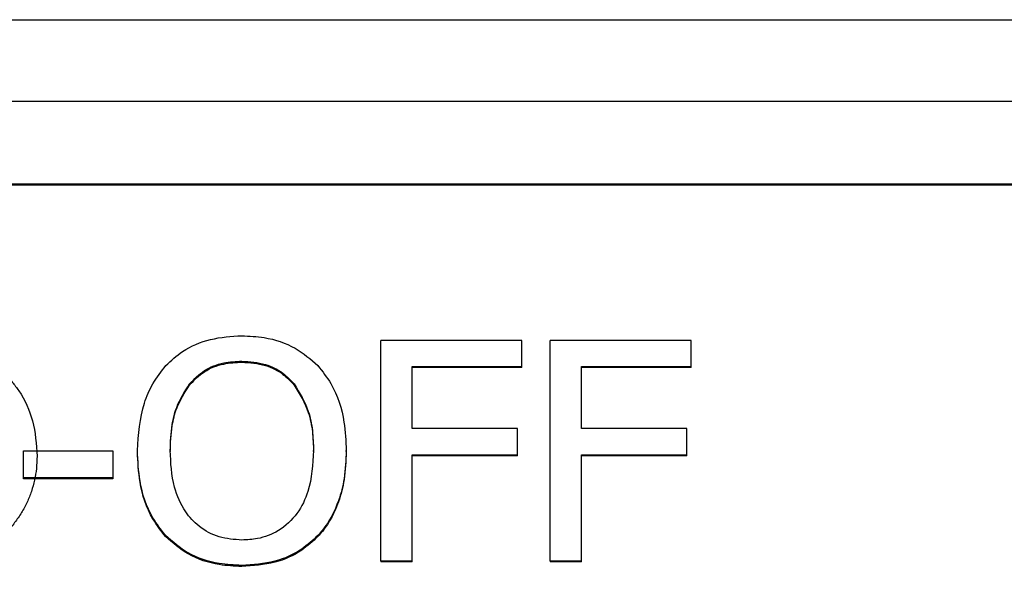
# Model space of a CAD drawing. Header units: inches. Extents: x 0.6 to 16.3, y 0.2 to 11.5.
# Tile 19 of 34: x 5.266 to 5.489, y 7.381 to 7.506. Entities that reach past the tile are written whole.
import ezdxf

# ---------------------------------------------------------------- set-up
doc = ezdxf.new("R2010")
doc.units = ezdxf.units.IN
doc.header["$MEASUREMENT"] = 0

msp = doc.modelspace()

# ---------------------------------------------------------------- linework, layer by layer
at = {"color": 7, "linetype": 'Continuous', "lineweight": 25}
for p, q in [((4.08496, 7.50631), (5.71163, 7.50631)), ((4.08496, 7.48788), (5.71163, 7.48788)), ((4.10496, 7.46921), (5.69163, 7.46921)), ((4.10496, 7.46897), (5.69163, 7.46897)), ((5.34797, 7.38406), (5.34797, 7.43385)), ((5.37986, 7.43385), (5.34797, 7.43385)), ((5.37986, 7.42796), (5.37986, 7.43385)), ((5.38622, 7.38406), (5.38622, 7.43385)), ((5.41811, 7.43385), (5.38622, 7.43385)), ((5.41811, 7.42796), (5.41811, 7.43385)), ((5.31663, 7.42917), (5.31663, 7.42893)), ((5.35506, 7.42796), (5.37986, 7.42796)), ((5.35506, 7.41392), (5.35506, 7.42796)), ((5.37986, 7.42772), (5.35506, 7.42772)), ((5.37986, 7.42772), (5.37986, 7.42796)), ((5.39331, 7.42796), (5.41811, 7.42796)), ((5.39331, 7.41392), (5.39331, 7.42796)), ((5.41811, 7.42772), (5.39331, 7.42772)), ((5.41811, 7.42772), (5.41811, 7.42796)), ((5.30479, 7.424), (5.30479, 7.42376)), ((5.32843, 7.424), (5.32843, 7.42376)), ((5.37883, 7.41392), (5.35506, 7.41392)), ((5.37883, 7.40802), (5.37883, 7.41392)), ((5.41708, 7.41392), (5.39331, 7.41392)), ((5.41708, 7.40802), (5.41708, 7.41392)), ((5.26728, 7.40282), (5.26728, 7.40887)), ((5.26728, 7.40887), (5.28746, 7.40887)), ((5.28746, 7.40887), (5.28746, 7.40282)), ((5.29304, 7.40871), (5.29304, 7.40895)), ((5.30043, 7.40895), (5.30043, 7.40871)), ((5.3328, 7.40871), (5.3328, 7.40895)), ((5.34019, 7.40871), (5.34019, 7.40895)), ((5.35506, 7.40802), (5.37883, 7.40802)), ((5.35506, 7.38406), (5.35506, 7.40802)), ((5.37883, 7.40779), (5.35506, 7.40779)), ((5.37883, 7.40779), (5.37883, 7.40802)), ((5.39331, 7.40802), (5.41708, 7.40802)), ((5.39331, 7.38406), (5.39331, 7.40802)), ((5.41708, 7.40779), (5.39331, 7.40779)), ((5.41708, 7.40779), (5.41708, 7.40802)), ((5.28746, 7.40282), (5.26728, 7.40282)), ((5.26728, 7.40258), (5.26728, 7.40282)), ((5.28746, 7.40258), (5.26728, 7.40258)), ((5.28746, 7.40282), (5.28746, 7.40258)), ((5.29939, 7.38955), (5.29939, 7.38979)), ((5.33379, 7.38955), (5.33379, 7.38979)), ((5.31659, 7.38277), (5.31659, 7.38301)), ((5.34797, 7.38406), (5.35506, 7.38406)), ((5.34797, 7.38406), (5.34797, 7.38382)), ((5.35506, 7.38382), (5.34797, 7.38382)), ((5.35506, 7.38382), (5.35506, 7.38406)), ((5.38622, 7.38406), (5.39331, 7.38406)), ((5.38622, 7.38406), (5.38622, 7.38382)), ((5.39331, 7.38382), (5.38622, 7.38382)), ((5.39331, 7.38382), (5.39331, 7.38406))]:
    msp.add_line(p, q, dxfattribs=at)
for points, knots in [([(5.29943, 7.42816), (5.30064, 7.42927), (5.3035, 7.43191), (5.30951, 7.43445), (5.31422, 7.43475), (5.31659, 7.4349)], [0, 0, 0, 0, 0.264089, 0.628576, 1, 1, 1, 1]), ([(5.31659, 7.4349), (5.31829, 7.43482), (5.32247, 7.43463), (5.3287, 7.43257), (5.33217, 7.42957), (5.33379, 7.42816)], [0, 0, 0, 0, 0.265818, 0.65509, 1, 1, 1, 1]), ([(5.25906, 7.42952), (5.25978, 7.42901), (5.26119, 7.42801), (5.26309, 7.42629), (5.26479, 7.42446), (5.26728, 7.42113), (5.26986, 7.41555), (5.27018, 7.41038), (5.27035, 7.40767)], [0, 0, 0, 0, 0.099762, 0.197019, 0.292651, 0.387587, 0.679397, 1, 1, 1, 1]), ([(5.30479, 7.424), (5.30585, 7.42509), (5.30797, 7.42728), (5.3123, 7.42895), (5.31525, 7.4291), (5.31663, 7.42917)], [0, 0, 0, 0, 0.346115, 0.694283, 1, 1, 1, 1]), ([(5.31663, 7.42917), (5.31843, 7.42903), (5.32173, 7.42879), (5.32584, 7.42676), (5.32763, 7.42485), (5.32843, 7.424)], [0, 0, 0, 0, 0.397274, 0.731601, 1, 1, 1, 1]), ([(5.29304, 7.40895), (5.29328, 7.41259), (5.29362, 7.41781), (5.29638, 7.42422), (5.2984, 7.42683), (5.29943, 7.42816)], [0, 0, 0, 0, 0.529171, 0.760302, 1, 1, 1, 1]), ([(5.30479, 7.42376), (5.30585, 7.42486), (5.30797, 7.42704), (5.3123, 7.42871), (5.31525, 7.42886), (5.31663, 7.42893)], [0, 0, 0, 0, 0.346115, 0.694283, 1, 1, 1, 1]), ([(5.31663, 7.42893), (5.31843, 7.4288), (5.32173, 7.42855), (5.32584, 7.42652), (5.32763, 7.42461), (5.32843, 7.42376)], [0, 0, 0, 0, 0.397274, 0.731601, 1, 1, 1, 1]), ([(5.33379, 7.42816), (5.33482, 7.42683), (5.33777, 7.42304), (5.33987, 7.41629), (5.3401, 7.4111), (5.34019, 7.40895)], [0, 0, 0, 0, 0.239033, 0.684846, 1, 1, 1, 1]), ([(5.30043, 7.40895), (5.30051, 7.4109), (5.30065, 7.4142), (5.30187, 7.41941), (5.3037, 7.42229), (5.30479, 7.424)], [0, 0, 0, 0, 0.36983, 0.625383, 1, 1, 1, 1]), ([(5.30043, 7.40871), (5.30051, 7.41066), (5.30065, 7.41396), (5.30187, 7.41917), (5.3037, 7.42205), (5.30479, 7.42376)], [0, 0, 0, 0, 0.3698303, 0.6253826, 1, 1, 1, 1]), ([(5.32843, 7.424), (5.32966, 7.42199), (5.33167, 7.41869), (5.33265, 7.41343), (5.33275, 7.41046), (5.3328, 7.40895)], [0, 0, 0, 0, 0.434799, 0.714382, 1, 1, 1, 1]), ([(5.32843, 7.42376), (5.32966, 7.42175), (5.33167, 7.41845), (5.33265, 7.41319), (5.33275, 7.41022), (5.3328, 7.40871)], [0, 0, 0, 0, 0.434799, 0.714382, 1, 1, 1, 1]), ([(5.27035, 7.40767), (5.27033, 7.40675), (5.27027, 7.40495), (5.26984, 7.40229), (5.26914, 7.39972), (5.26815, 7.39726), (5.26688, 7.39489), (5.26532, 7.39263), (5.26306, 7.38997), (5.26001, 7.38712), (5.25601, 7.38442), (5.25165, 7.38237), (5.24852, 7.38161), (5.24695, 7.38122)], [0, 0, 0, 0, 0.074176, 0.146406, 0.217442, 0.288071, 0.359094, 0.431301, 0.505441, 0.633509, 0.756431, 0.87746, 1, 1, 1, 1]), ([(5.29939, 7.38979), (5.29838, 7.39107), (5.2955, 7.39471), (5.29339, 7.40144), (5.29314, 7.40665), (5.29304, 7.40895)], [0, 0, 0, 0, 0.233288, 0.66155, 1, 1, 1, 1]), ([(5.29939, 7.38955), (5.29838, 7.39083), (5.2955, 7.39447), (5.29339, 7.4012), (5.29314, 7.40641), (5.29304, 7.40871)], [0, 0, 0, 0, 0.233288, 0.66155, 1, 1, 1, 1]), ([(5.31663, 7.38874), (5.31489, 7.38886), (5.31139, 7.38911), (5.30692, 7.39157), (5.30334, 7.39547), (5.3008, 7.40137), (5.30056, 7.40618), (5.30043, 7.40895)], [0, 0, 0, 0, 0.170944, 0.343111, 0.49388, 0.708299, 1, 1, 1, 1]), ([(5.3328, 7.40895), (5.33263, 7.40583), (5.33236, 7.40086), (5.32934, 7.39457), (5.3253, 7.39072), (5.32069, 7.38894), (5.31781, 7.3888), (5.31663, 7.38874)], [0, 0, 0, 0, 0.327834, 0.521288, 0.71629, 0.883753, 1, 1, 1, 1]), ([(5.34019, 7.40895), (5.3401, 7.40684), (5.33995, 7.403), (5.33838, 7.39683), (5.33619, 7.39247), (5.33413, 7.39017), (5.33379, 7.38979)], [0, 0, 0, 0, 0.309505, 0.560936, 0.927066, 1, 1, 1, 1]), ([(5.34019, 7.40871), (5.3401, 7.4066), (5.33995, 7.40276), (5.33838, 7.39659), (5.33619, 7.39223), (5.33413, 7.38993), (5.33379, 7.38955)], [0, 0, 0, 0, 0.309505, 0.560936, 0.927066, 1, 1, 1, 1]), ([(5.31659, 7.38301), (5.3149, 7.38309), (5.31071, 7.38328), (5.30444, 7.38531), (5.301, 7.38836), (5.29939, 7.38979)], [0, 0, 0, 0, 0.265205, 0.65497, 1, 1, 1, 1]), ([(5.31659, 7.38277), (5.3149, 7.38285), (5.31071, 7.38304), (5.30444, 7.38507), (5.301, 7.38812), (5.29939, 7.38955)], [0, 0, 0, 0, 0.265205, 0.65497, 1, 1, 1, 1]), ([(5.33379, 7.38979), (5.33262, 7.3887), (5.32987, 7.38613), (5.32389, 7.3835), (5.31912, 7.38318), (5.31659, 7.38301)], [0, 0, 0, 0, 0.257077, 0.605802, 1, 1, 1, 1]), ([(5.33379, 7.38955), (5.33262, 7.38846), (5.32987, 7.38589), (5.32389, 7.38326), (5.31912, 7.38294), (5.31659, 7.38277)], [0, 0, 0, 0, 0.257077, 0.605802, 1, 1, 1, 1])]:
    msp.add_open_spline(points, degree=3, knots=knots, dxfattribs=at)

doc.saveas('drawing.dxf')
